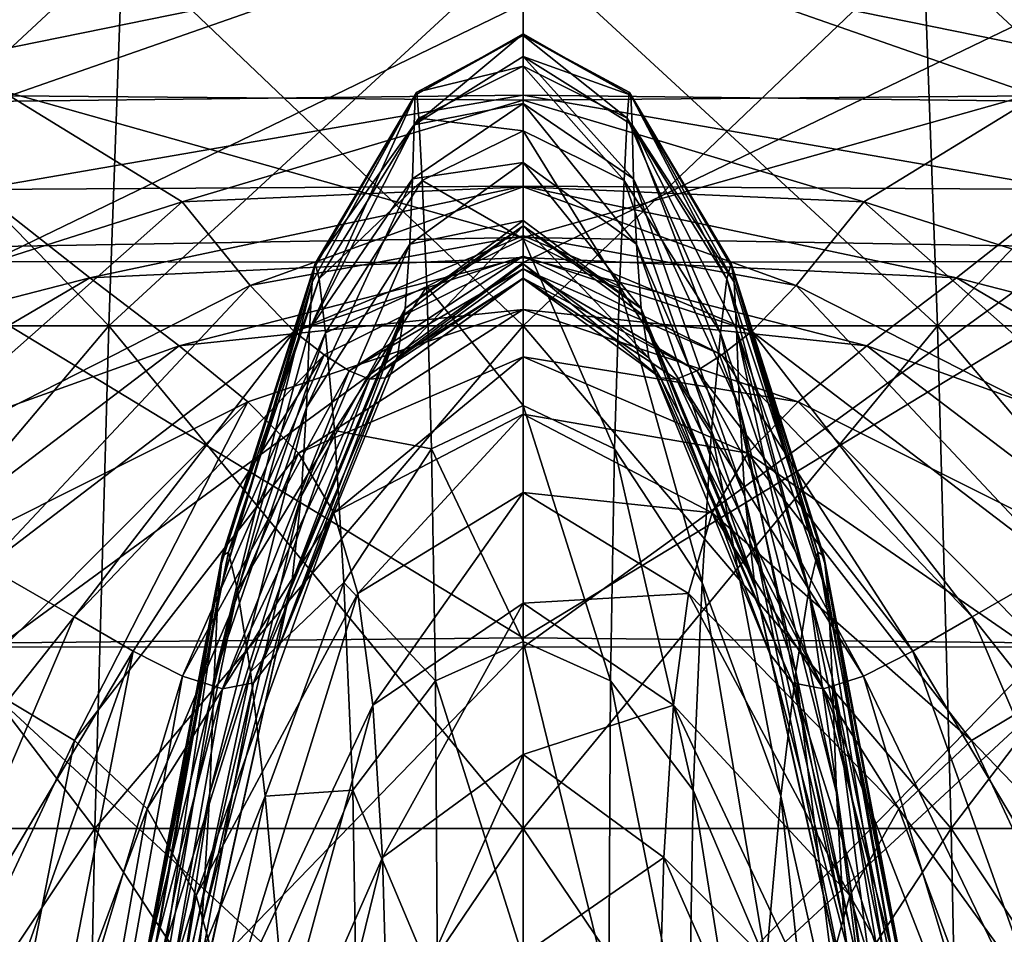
# Model space of a CAD drawing. Extents: x -0.96 to 0.96, y -0.57 to 2.63.
# Tile 51 of 148: x -0.0342 to 0.0327, y 0.4822 to 0.5443. Entities that reach past the tile are written whole.
import ezdxf

# ---------------------------------------------------------------- set-up
doc = ezdxf.new("R2010")
doc.units = 0
doc.layers.add('Brakiri_Cruiser_Fin_Logo', color=7, linetype='CONTINUOUS')
doc.layers.add('Brakiri_Cruiser_Main_Texture', color=7, linetype='CONTINUOUS')

msp = doc.modelspace()

# ---------------------------------------------------------------- linework, layer by layer
at = {"layer": 'Brakiri_Cruiser_Fin_Logo'}
for points in [[(-0.007404, 0.537144, 1.328518), (0, 0.541782, 1.328741), (0, 0.543327, 1.38928)], [(-0.007404, 0.537144, 1.328518), (0, 0.543327, 1.38928), (-0.007315, 0.539163, 1.389169)], [(-0.007315, 0.539163, 1.389169), (0, 0.543327, 1.38928), (0, 0.54324, 1.4277)], [(-0.007315, 0.539163, 1.389169), (0, 0.54324, 1.4277), (-0.007233, 0.539326, 1.4277)], [(0.007315, 0.539163, 1.389169), (0, 0.54324, 1.4277), (0, 0.543327, 1.38928)], [(0, 0.541782, 1.328741), (0.007315, 0.539163, 1.389169), (0, 0.543327, 1.38928)], [(0.007315, 0.539163, 1.389169), (0.007233, 0.539326, 1.4277), (0, 0.54324, 1.4277)], [(0, 0.538589, 1.254125), (0, 0.541782, 1.328741), (-0.007404, 0.537144, 1.328518)], [(0.007508, 0.533477, 1.25379), (0.007404, 0.537144, 1.328518), (0, 0.541782, 1.328741)], [(0.007508, 0.533477, 1.25379), (0, 0.541782, 1.328741), (0, 0.538589, 1.254125)], [(0, 0.541782, 1.328741), (0.007404, 0.537144, 1.328518), (0.007315, 0.539163, 1.389169)], [(-0.0145, 0.52323, 1.327847), (-0.007404, 0.537144, 1.328518), (-0.007315, 0.539163, 1.389169)], [(-0.0145, 0.52323, 1.327847), (-0.007315, 0.539163, 1.389169), (-0.014325, 0.526464, 1.388777)], [(-0.014325, 0.526464, 1.388777), (-0.007315, 0.539163, 1.389169), (-0.007233, 0.539326, 1.4277)], [(-0.014325, 0.526464, 1.388777), (-0.007233, 0.539326, 1.4277), (-0.014163, 0.527477, 1.4277)], [(0.014325, 0.526464, 1.388777), (0.014163, 0.527477, 1.4277), (0.007233, 0.539326, 1.4277)], [(0.014325, 0.526464, 1.388777), (0.007233, 0.539326, 1.4277), (0.007315, 0.539163, 1.389169)], [(0.007404, 0.537144, 1.328518), (0.014325, 0.526464, 1.388777), (0.007315, 0.539163, 1.389169)], [(0, 0.534572, 1.169181), (0, 0.538589, 1.254125), (-0.007508, 0.533477, 1.25379)], [(0, 0.538589, 1.254125), (-0.007404, 0.537144, 1.328518), (-0.007508, 0.533477, 1.25379)], [(0.00769, 0.529027, 1.168809), (0.007508, 0.533477, 1.25379), (0, 0.538589, 1.254125)], [(0.00769, 0.529027, 1.168809), (0, 0.538589, 1.254125), (0, 0.534572, 1.169181)], [(-0.007508, 0.533477, 1.25379), (-0.007404, 0.537144, 1.328518), (-0.0145, 0.52323, 1.327847)], [(0.014704, 0.517936, 1.252728), (0.0145, 0.52323, 1.327847), (0.007404, 0.537144, 1.328518)], [(0.014704, 0.517936, 1.252728), (0.007404, 0.537144, 1.328518), (0.007508, 0.533477, 1.25379)], [(0.007404, 0.537144, 1.328518), (0.0145, 0.52323, 1.327847), (0.014325, 0.526464, 1.388777)], [(0, 0.530637, 1.077806), (0, 0.534572, 1.169181), (-0.00769, 0.529027, 1.168809)], [(0, 0.534572, 1.169181), (-0.007508, 0.533477, 1.25379), (-0.00769, 0.529027, 1.168809)], [(0.008013, 0.524659, 1.077398), (0.00769, 0.529027, 1.168809), (0, 0.534572, 1.169181)], [(0.008013, 0.524659, 1.077398), (0, 0.534572, 1.169181), (0, 0.530637, 1.077806)], [(-0.007508, 0.533477, 1.25379), (-0.0145, 0.52323, 1.327847), (-0.014704, 0.517936, 1.252728)], [(-0.00769, 0.529027, 1.168809), (-0.007508, 0.533477, 1.25379), (-0.014704, 0.517936, 1.252728)], [(0.015065, 0.511899, 1.167431), (0.014704, 0.517936, 1.252728), (0.007508, 0.533477, 1.25379)], [(0.015065, 0.511899, 1.167431), (0.007508, 0.533477, 1.25379), (0.00769, 0.529027, 1.168809)], [(0, 0.530275, 1.0663), (-0.008013, 0.524659, 1.077398), (-0.008075, 0.524264, 1.0663)], [(0, 0.530275, 1.0663), (0, 0.530637, 1.077806), (-0.008013, 0.524659, 1.077398)], [(0, 0.530637, 1.077806), (-0.00769, 0.529027, 1.168809), (-0.008013, 0.524659, 1.077398)], [(0, 0.530275, 1.0663), (0.008013, 0.524659, 1.077398), (0, 0.530637, 1.077806)], [(0, 0.530275, 1.0663), (0.008075, 0.524264, 1.0663), (0.008013, 0.524659, 1.077398)], [(-0.008013, 0.524659, 1.077398), (-0.00769, 0.529027, 1.168809), (-0.015065, 0.511899, 1.167431)], [(-0.00769, 0.529027, 1.168809), (-0.014704, 0.517936, 1.252728), (-0.015065, 0.511899, 1.167431)], [(0.015708, 0.506025, 1.075855), (0.015065, 0.511899, 1.167431), (0.00769, 0.529027, 1.168809)], [(0.015708, 0.506025, 1.075855), (0.00769, 0.529027, 1.168809), (0.008013, 0.524659, 1.077398)], [(-0.020725, 0.505024, 1.388051), (-0.014325, 0.526464, 1.388777), (-0.014163, 0.527477, 1.4277)], [(-0.020725, 0.505024, 1.388051), (-0.014163, 0.527477, 1.4277), (-0.020484, 0.507345, 1.4277)], [(0.020725, 0.505024, 1.388051), (0.020484, 0.507345, 1.4277), (0.014163, 0.527477, 1.4277)], [(0.020725, 0.505024, 1.388051), (0.014163, 0.527477, 1.4277), (0.014325, 0.526464, 1.388777)], [(-0.020979, 0.499628, 1.326617), (-0.0145, 0.52323, 1.327847), (-0.014325, 0.526464, 1.388777)], [(-0.020979, 0.499628, 1.326617), (-0.014325, 0.526464, 1.388777), (-0.020725, 0.505024, 1.388051)], [(0.0145, 0.52323, 1.327847), (0.020725, 0.505024, 1.388051), (0.014325, 0.526464, 1.388777)], [(-0.008075, 0.524264, 1.0663), (-0.015708, 0.506025, 1.075855), (-0.015815, 0.505537, 1.0663)], [(-0.008075, 0.524264, 1.0663), (-0.008013, 0.524659, 1.077398), (-0.015708, 0.506025, 1.075855)], [(-0.008013, 0.524659, 1.077398), (-0.015065, 0.511899, 1.167431), (-0.015708, 0.506025, 1.075855)], [(0.008075, 0.524264, 1.0663), (0.015708, 0.506025, 1.075855), (0.008013, 0.524659, 1.077398)], [(0.008075, 0.524264, 1.0663), (0.015815, 0.505537, 1.0663), (0.015708, 0.506025, 1.075855)], [(-0.014704, 0.517936, 1.252728), (-0.0145, 0.52323, 1.327847), (-0.020979, 0.499628, 1.326617)], [(0.021277, 0.491759, 1.250884), (0.020979, 0.499628, 1.326617), (0.0145, 0.52323, 1.327847)], [(0.021277, 0.491759, 1.250884), (0.0145, 0.52323, 1.327847), (0.014704, 0.517936, 1.252728)], [(0.0145, 0.52323, 1.327847), (0.020979, 0.499628, 1.326617), (0.020725, 0.505024, 1.388051)], [(-0.015065, 0.511899, 1.167431), (-0.014704, 0.517936, 1.252728), (-0.021277, 0.491759, 1.250884)], [(-0.014704, 0.517936, 1.252728), (-0.020979, 0.499628, 1.326617), (-0.021277, 0.491759, 1.250884)], [(0.02181, 0.482776, 1.164936), (0.021277, 0.491759, 1.250884), (0.014704, 0.517936, 1.252728)], [(0.02181, 0.482776, 1.164936), (0.014704, 0.517936, 1.252728), (0.015065, 0.511899, 1.167431)], [(-0.015065, 0.511899, 1.167431), (-0.021277, 0.491759, 1.250884), (-0.02181, 0.482776, 1.164936)], [(-0.015708, 0.506025, 1.075855), (-0.015065, 0.511899, 1.167431), (-0.02181, 0.482776, 1.164936)], [(0.022767, 0.474037, 1.07286), (0.02181, 0.482776, 1.164936), (0.015065, 0.511899, 1.167431)], [(0.022767, 0.474037, 1.07286), (0.015065, 0.511899, 1.167431), (0.015708, 0.506025, 1.075855)], [(-0.026208, 0.474226, 1.386821), (-0.020725, 0.505024, 1.388051), (-0.020484, 0.507345, 1.4277)], [(-0.026208, 0.474226, 1.386821), (-0.020484, 0.507345, 1.4277), (-0.025893, 0.478536, 1.4277)], [(0.026208, 0.474226, 1.386821), (0.025893, 0.478536, 1.4277), (0.020484, 0.507345, 1.4277)], [(0.026208, 0.474226, 1.386821), (0.020484, 0.507345, 1.4277), (0.020725, 0.505024, 1.388051)], [(-0.015815, 0.505537, 1.0663), (-0.015708, 0.506025, 1.075855), (-0.022767, 0.474037, 1.07286)], [(-0.015708, 0.506025, 1.075855), (-0.02181, 0.482776, 1.164936), (-0.022767, 0.474037, 1.07286)], [(0.015815, 0.505537, 1.0663), (0.022767, 0.474037, 1.07286), (0.015708, 0.506025, 1.075855)], [(-0.015815, 0.505537, 1.0663), (-0.022767, 0.474037, 1.07286), (-0.022873, 0.473564, 1.0663)], [(0.015815, 0.505537, 1.0663), (0.022873, 0.473564, 1.0663), (0.022767, 0.474037, 1.07286)], [(-0.026532, 0.465926, 1.324717), (-0.020979, 0.499628, 1.326617), (-0.020725, 0.505024, 1.388051)], [(-0.026532, 0.465926, 1.324717), (-0.020725, 0.505024, 1.388051), (-0.026208, 0.474226, 1.386821)], [(0.020979, 0.499628, 1.326617), (0.026208, 0.474226, 1.386821), (0.020725, 0.505024, 1.388051)], [(-0.021277, 0.491759, 1.250884), (-0.020979, 0.499628, 1.326617), (-0.026532, 0.465926, 1.324717)], [(0.026916, 0.454328, 1.248089), (0.026532, 0.465926, 1.324717), (0.020979, 0.499628, 1.326617)], [(0.026916, 0.454328, 1.248089), (0.020979, 0.499628, 1.326617), (0.021277, 0.491759, 1.250884)], [(0.020979, 0.499628, 1.326617), (0.026532, 0.465926, 1.324717), (0.026208, 0.474226, 1.386821)], [(-0.021277, 0.491759, 1.250884), (-0.026532, 0.465926, 1.324717), (-0.026916, 0.454328, 1.248089)], [(-0.02181, 0.482776, 1.164936), (-0.021277, 0.491759, 1.250884), (-0.026916, 0.454328, 1.248089)], [(0.027612, 0.441246, 1.161211), (0.026916, 0.454328, 1.248089), (0.021277, 0.491759, 1.250884)], [(0.027612, 0.441246, 1.161211), (0.021277, 0.491759, 1.250884), (0.02181, 0.482776, 1.164936)], [(-0.02181, 0.482776, 1.164936), (-0.026916, 0.454328, 1.248089), (-0.027612, 0.441246, 1.161211)], [(-0.022767, 0.474037, 1.07286), (-0.02181, 0.482776, 1.164936), (-0.027612, 0.441246, 1.161211)], [(0.028823, 0.428837, 1.068447), (0.027612, 0.441246, 1.161211), (0.02181, 0.482776, 1.164936)], [(0.028823, 0.428837, 1.068447), (0.02181, 0.482776, 1.164936), (0.022767, 0.474037, 1.07286)]]:
    msp.add_3dface(points, dxfattribs=at)
at = {"layer": 'Brakiri_Cruiser_Main_Texture'}
for points in [[(-0.034873, 0.539107, 0.499876), (-0.044118, 0.556522, 0.478562), (0, 0.551323, 0.488468)], [(0.044118, 0.556522, 0.478562), (0.034873, 0.539107, 0.499876), (0, 0.551323, 0.488468)], [(0, 0.538822, 0.520844), (-0.034873, 0.539107, 0.499876), (0, 0.551323, 0.488468)], [(0.034873, 0.539107, 0.499876), (0, 0.538822, 0.520844), (0, 0.551323, 0.488468)], [(-0.074274, 0.550657, -0.411994), (-0.053862, 0.538512, -0.445457), (0, 0.549477, -0.414845)], [(0.053862, 0.538512, -0.445457), (0.074274, 0.550657, -0.411994), (0, 0.549477, -0.414845)], [(0, 0.52949, -0.369705), (-0.057783, 0.545794, -0.370404), (0, 0.549477, -0.414845)], [(-0.053862, 0.538512, -0.445457), (0, 0.539162, -0.451745), (0, 0.549477, -0.414845)], [(0, 0.539162, -0.451745), (0.053862, 0.538512, -0.445457), (0, 0.549477, -0.414845)], [(0.057783, 0.545794, -0.370404), (0, 0.52949, -0.369705), (0, 0.549477, -0.414845)], [(-0.027188, 0.549422, 0.158203), (-0.028125, 0.523492, 0.163125), (-0.055078, 0.523492, 0.154687)], [(-0.027188, 0.549422, 0.158203), (-0.055078, 0.523492, 0.154687), (-0.053232, 0.549422, 0.150088)], [(-0.053232, 0.549422, -0.150088), (-0.055078, 0.523492, -0.154687), (-0.028125, 0.523492, -0.163125)], [(-0.053232, 0.549422, -0.150088), (-0.028125, 0.523492, -0.163125), (-0.027188, 0.549422, -0.158203)], [(0, 0.549422, 0.160898), (0, 0.523492, 0.165937), (-0.028125, 0.523492, 0.163125)], [(0, 0.549422, 0.160898), (-0.028125, 0.523492, 0.163125), (-0.027188, 0.549422, 0.158203)], [(-0.027188, 0.549422, -0.158203), (-0.028125, 0.523492, -0.163125), (0, 0.523492, -0.165937)], [(-0.027188, 0.549422, -0.158203), (0, 0.523492, -0.165937), (0, 0.549422, -0.160898)], [(0.027188, 0.549422, 0.158203), (0.028125, 0.523492, 0.163125), (0, 0.523492, 0.165937)], [(0.027188, 0.549422, 0.158203), (0, 0.523492, 0.165937), (0, 0.549422, 0.160898)], [(0, 0.549422, -0.160898), (0, 0.523492, -0.165937), (0.028125, 0.523492, -0.163125)], [(0, 0.549422, -0.160898), (0.028125, 0.523492, -0.163125), (0.027188, 0.549422, -0.158203)], [(0.053232, 0.549422, 0.150088), (0.028125, 0.523492, 0.163125), (0.027188, 0.549422, 0.158203)], [(0.027188, 0.549422, -0.158203), (0.028125, 0.523492, -0.163125), (0.055078, 0.523492, -0.154687)], [(0.027188, 0.549422, -0.158203), (0.055078, 0.523492, -0.154687), (0.053232, 0.549422, -0.150088)], [(0.053232, 0.549422, 0.150088), (0.055078, 0.523492, 0.154687), (0.028125, 0.523492, 0.163125)], [(0, 0.52949, -0.369705), (-0.043523, 0.528737, -0.354641), (-0.057783, 0.545794, -0.370404)], [(0, 0.545367, 0.364308), (-0.036746, 0.545492, 0.360886), (-0.036149, 0.527859, 0.346241)], [(0.057783, 0.545794, -0.370404), (0.043523, 0.528737, -0.354641), (0, 0.52949, -0.369705)], [(0.036746, 0.545492, 0.360886), (0, 0.545367, 0.364308), (0, 0.527797, 0.350298)], [(0.036746, 0.545492, 0.360886), (0, 0.527797, 0.350298), (0.036149, 0.527859, 0.346241)], [(0, 0.545367, 0.364308), (-0.036149, 0.527859, 0.346241), (0, 0.527797, 0.350298)], [(0, 0.54324, 1.4277), (-0.007213, 0.539367, 1.437381), (-0.007233, 0.539326, 1.4277)], [(0, 0.54324, 1.4277), (0, 0.543217, 1.437475), (-0.007213, 0.539367, 1.437381)], [(-0.007213, 0.539367, 1.437381), (0, 0.543217, 1.437475), (0, 0.541128, 1.474869)], [(0, 0.54324, 1.4277), (0.007233, 0.539326, 1.4277), (0.007213, 0.539367, 1.437381)], [(0, 0.54324, 1.4277), (0.007213, 0.539367, 1.437381), (0, 0.543217, 1.437475)], [(0, 0.543217, 1.437475), (0.007213, 0.539367, 1.437381), (0.007068, 0.537591, 1.474793)], [(0, 0.543217, 1.437475), (0.007068, 0.537591, 1.474793), (0, 0.541128, 1.474869)], [(-0.007213, 0.539367, 1.437381), (0, 0.541128, 1.474869), (-0.007068, 0.537591, 1.474793)], [(-0.007068, 0.537591, 1.474793), (0, 0.541128, 1.474869), (0, 0.536733, 1.503006)], [(0, 0.541128, 1.474869), (0.007068, 0.537591, 1.474793), (0.006853, 0.53335, 1.502854)], [(0, 0.541128, 1.474869), (0.006853, 0.53335, 1.502854), (0, 0.536733, 1.503006)], [(-0.023133, 0.53191, 0.523327), (-0.056987, 0.521129, 0.505843), (-0.034873, 0.539107, 0.499876)], [(-0.053862, 0.538512, -0.445457), (-0.037056, 0.532747, -0.459229), (0, 0.539162, -0.451745)], [(-0.037056, 0.532747, -0.459229), (0, 0.532965, -0.470427), (0, 0.539162, -0.451745)], [(0, 0.538822, 0.520844), (-0.023133, 0.53191, 0.523327), (-0.034873, 0.539107, 0.499876)], [(0, 0.53293, 0.555311), (-0.023133, 0.53191, 0.523327), (0, 0.538822, 0.520844)], [(-0.007233, 0.539326, 1.4277), (-0.014123, 0.527723, 1.437175), (-0.014163, 0.527477, 1.4277)], [(-0.007233, 0.539326, 1.4277), (-0.007213, 0.539367, 1.437381), (-0.014123, 0.527723, 1.437175)], [(-0.014123, 0.527723, 1.437175), (-0.007213, 0.539367, 1.437381), (-0.007068, 0.537591, 1.474793)], [(0, 0.532965, -0.470427), (0.037056, 0.532747, -0.459229), (0, 0.539162, -0.451745)], [(0, 0.539162, -0.451745), (0.037056, 0.532747, -0.459229), (0.053862, 0.538512, -0.445457)], [(0.034873, 0.539107, 0.499876), (0.023133, 0.53191, 0.523327), (0, 0.538822, 0.520844)], [(0.023133, 0.53191, 0.523327), (0, 0.53293, 0.555311), (0, 0.538822, 0.520844)], [(0.007213, 0.539367, 1.437381), (0.013837, 0.526683, 1.474585), (0.007068, 0.537591, 1.474793)], [(0.007233, 0.539326, 1.4277), (0.014123, 0.527723, 1.437175), (0.007213, 0.539367, 1.437381)], [(0.007213, 0.539367, 1.437381), (0.014123, 0.527723, 1.437175), (0.013837, 0.526683, 1.474585)], [(0.007233, 0.539326, 1.4277), (0.014163, 0.527477, 1.4277), (0.014123, 0.527723, 1.437175)], [(0.056987, 0.521129, 0.505843), (0.023133, 0.53191, 0.523327), (0.034873, 0.539107, 0.499876)], [(-0.014123, 0.527723, 1.437175), (-0.007068, 0.537591, 1.474793), (-0.013837, 0.526683, 1.474585)], [(-0.013837, 0.526683, 1.474585), (-0.007068, 0.537591, 1.474793), (-0.006853, 0.53335, 1.502854)], [(-0.007068, 0.537591, 1.474793), (0, 0.536733, 1.503006), (-0.006853, 0.53335, 1.502854)], [(0.007068, 0.537591, 1.474793), (0.013409, 0.523018, 1.50255), (0.006853, 0.53335, 1.502854)], [(0.007068, 0.537591, 1.474793), (0.013837, 0.526683, 1.474585), (0.013409, 0.523018, 1.50255)], [(-0.006853, 0.53335, 1.502854), (0, 0.536733, 1.503006), (0, 0.529386, 1.523243)], [(0, 0.536733, 1.503006), (0.006853, 0.53335, 1.502854), (0.006538, 0.526157, 1.523015)], [(0, 0.536733, 1.503006), (0.006538, 0.526157, 1.523015), (0, 0.529386, 1.523243)], [(-0.037056, 0.532747, -0.459229), (-0.029416, 0.526757, -0.475424), (0, 0.532965, -0.470427)], [(-0.029416, 0.526757, -0.475424), (0, 0.528123, -0.48656), (0, 0.532965, -0.470427)], [(0, 0.53293, 0.555311), (-0.018538, 0.526233, 0.55675), (-0.023133, 0.53191, 0.523327)], [(0, 0.529596, 0.599241), (-0.018538, 0.526233, 0.55675), (0, 0.53293, 0.555311)], [(-0.013837, 0.526683, 1.474585), (-0.006853, 0.53335, 1.502854), (-0.013409, 0.523018, 1.50255)], [(-0.013409, 0.523018, 1.50255), (-0.006853, 0.53335, 1.502854), (-0.006538, 0.526157, 1.523015)], [(-0.006853, 0.53335, 1.502854), (0, 0.529386, 1.523243), (-0.006538, 0.526157, 1.523015)], [(0, 0.528123, -0.48656), (0.029416, 0.526757, -0.475424), (0, 0.532965, -0.470427)], [(0, 0.532965, -0.470427), (0.029416, 0.526757, -0.475424), (0.037056, 0.532747, -0.459229)], [(0.018538, 0.526233, 0.556751), (0, 0.529596, 0.599241), (0, 0.53293, 0.555311)], [(0.023133, 0.53191, 0.523327), (0.018538, 0.526233, 0.556751), (0, 0.53293, 0.555311)], [(0.006853, 0.53335, 1.502854), (0.012801, 0.516386, 1.52256), (0.006538, 0.526157, 1.523015)], [(0.006853, 0.53335, 1.502854), (0.013409, 0.523018, 1.50255), (0.012801, 0.516386, 1.52256)], [(-0.073055, 0.515497, -0.473584), (-0.029416, 0.526757, -0.475424), (-0.037056, 0.532747, -0.459229)], [(0.029416, 0.526757, -0.475424), (0.073055, 0.515497, -0.473584), (0.037056, 0.532747, -0.459229)], [(-0.023133, 0.53191, 0.523327), (-0.04449, 0.512999, 0.527621), (-0.056987, 0.521129, 0.505843)], [(-0.018538, 0.526233, 0.55675), (-0.04449, 0.512999, 0.527621), (-0.023133, 0.53191, 0.523327)], [(0.04449, 0.512999, 0.527621), (0.018538, 0.526233, 0.556751), (0.023133, 0.53191, 0.523327)], [(0.056987, 0.521129, 0.505843), (0.04449, 0.512999, 0.527621), (0.023133, 0.53191, 0.523327)], [(-0.008541, 0.521317, 0.983532), (0, 0.527688, 0.983901), (0, 0.530275, 1.0663)], [(-0.008541, 0.521317, 0.983532), (0, 0.530275, 1.0663), (-0.008075, 0.524264, 1.0663)], [(0.008541, 0.521317, 0.983532), (0.008075, 0.524264, 1.0663), (0, 0.530275, 1.0663)], [(0.008541, 0.521317, 0.983532), (0, 0.530275, 1.0663), (0, 0.527688, 0.983901)], [(0, 0.502287, -0.348495), (-0.043523, 0.528737, -0.354641), (0, 0.52949, -0.369705)], [(0, 0.529596, 0.599241), (-0.015537, 0.523114, 0.599637), (-0.018538, 0.526233, 0.55675)], [(0, 0.528228, 0.654227), (-0.015537, 0.523114, 0.599637), (0, 0.529596, 0.599241)], [(0.015537, 0.523114, 0.599637), (0, 0.528228, 0.654227), (0, 0.529596, 0.599241)], [(0.018538, 0.526233, 0.556751), (0.015537, 0.523114, 0.599637), (0, 0.529596, 0.599241)], [(0.043523, 0.528737, -0.354641), (0, 0.502287, -0.348495), (0, 0.52949, -0.369705)], [(-0.006538, 0.526157, 1.523015), (0, 0.529386, 1.523243), (0, 0.518073, 1.537241)], [(0, 0.529386, 1.523243), (0.006538, 0.526157, 1.523015), (0.006207, 0.515129, 1.536927)], [(0, 0.529386, 1.523243), (0.006207, 0.515129, 1.536927), (0, 0.518073, 1.537241)], [(0, 0.502287, -0.348495), (-0.039683, 0.501911, -0.33695), (-0.043523, 0.528737, -0.354641)], [(-0.029416, 0.526757, -0.475424), (-0.023347, 0.522123, -0.489069), (0, 0.528123, -0.48656)], [(-0.023347, 0.522123, -0.489069), (0, 0.524591, -0.49964), (0, 0.528123, -0.48656)], [(0, 0.528228, 0.654227), (-0.0135, 0.521521, 0.654394), (-0.015537, 0.523114, 0.599637)], [(0, 0.528228, 0.654227), (-0.011799, 0.520422, 0.723427), (-0.0135, 0.521521, 0.654394)], [(0, 0.528228, 0.654227), (0, 0.527353, 0.723489), (-0.011799, 0.520422, 0.723427)], [(0.043523, 0.528737, -0.354641), (0.039683, 0.501911, -0.33695), (0, 0.502287, -0.348495)], [(0.0135, 0.521521, 0.654394), (0, 0.527353, 0.723489), (0, 0.528228, 0.654227)], [(0.015537, 0.523114, 0.599637), (0.0135, 0.521521, 0.654394), (0, 0.528228, 0.654227)], [(0, 0.524591, -0.49964), (0.023347, 0.522123, -0.489069), (0, 0.528123, -0.48656)], [(0, 0.528123, -0.48656), (0.023347, 0.522123, -0.489069), (0.029416, 0.526757, -0.475424)], [(0, 0.527797, 0.350298), (-0.036149, 0.527859, 0.346241), (-0.035681, 0.501691, 0.333666)], [(0, 0.527797, 0.350298), (-0.035681, 0.501691, 0.333666), (0, 0.50166, 0.338088)], [(-0.014163, 0.527477, 1.4277), (-0.020429, 0.507875, 1.436746), (-0.020484, 0.507345, 1.4277)], [(-0.014163, 0.527477, 1.4277), (-0.014123, 0.527723, 1.437175), (-0.020429, 0.507875, 1.436746)], [(-0.020429, 0.507875, 1.436746), (-0.014123, 0.527723, 1.437175), (-0.013837, 0.526683, 1.474585)], [(0, 0.526713, 0.891516), (0, 0.527688, 0.983901), (-0.008541, 0.521317, 0.983532)], [(0.036149, 0.527859, 0.346241), (0, 0.527797, 0.350298), (0, 0.50166, 0.338088)], [(0.036149, 0.527859, 0.346241), (0, 0.50166, 0.338088), (0.035681, 0.501691, 0.333666)], [(0.009336, 0.51995, 0.891186), (0.008541, 0.521317, 0.983532), (0, 0.527688, 0.983901)], [(0.009336, 0.51995, 0.891186), (0, 0.527688, 0.983901), (0, 0.526713, 0.891516)], [(0.014123, 0.527723, 1.437175), (0.020008, 0.508106, 1.474265), (0.013837, 0.526683, 1.474585)], [(0.014163, 0.527477, 1.4277), (0.020429, 0.507875, 1.436746), (0.014123, 0.527723, 1.437175)], [(0.014123, 0.527723, 1.437175), (0.020429, 0.507875, 1.436746), (0.020008, 0.508106, 1.474265)], [(0.014163, 0.527477, 1.4277), (0.020484, 0.507345, 1.4277), (0.020429, 0.507875, 1.436746)], [(-0.073055, 0.515497, -0.473584), (-0.059126, 0.509292, -0.484649), (-0.029416, 0.526757, -0.475424)], [(-0.059126, 0.509292, -0.484649), (-0.023347, 0.522123, -0.489069), (-0.029416, 0.526757, -0.475424)], [(0, 0.527353, 0.723489), (-0.010417, 0.519877, 0.803452), (-0.011799, 0.520422, 0.723427)], [(0, 0.527353, 0.723489), (0, 0.526724, 0.803648), (-0.010417, 0.519877, 0.803452)], [(0.011799, 0.520422, 0.723427), (0, 0.526724, 0.803648), (0, 0.527353, 0.723489)], [(0.0135, 0.521521, 0.654394), (0.011799, 0.520422, 0.723427), (0, 0.527353, 0.723489)], [(0.023347, 0.522123, -0.489069), (0.059126, 0.509292, -0.484649), (0.029416, 0.526757, -0.475424)], [(0.029416, 0.526757, -0.475424), (0.059126, 0.509292, -0.484649), (0.073055, 0.515497, -0.473584)], [(-0.018538, 0.526233, 0.55675), (-0.036437, 0.507143, 0.558899), (-0.04449, 0.512999, 0.527621)], [(-0.015537, 0.523114, 0.599637), (-0.036437, 0.507143, 0.558899), (-0.018538, 0.526233, 0.55675)], [(-0.020429, 0.507875, 1.436746), (-0.013837, 0.526683, 1.474585), (-0.020008, 0.508106, 1.474265)], [(-0.020008, 0.508106, 1.474265), (-0.013837, 0.526683, 1.474585), (-0.013409, 0.523018, 1.50255)], [(-0.013409, 0.523018, 1.50255), (-0.006538, 0.526157, 1.523015), (-0.012801, 0.516386, 1.52256)], [(-0.012801, 0.516386, 1.52256), (-0.006538, 0.526157, 1.523015), (-0.006207, 0.515129, 1.536927)], [(0, 0.526724, 0.803648), (-0.009336, 0.51995, 0.891186), (-0.010417, 0.519877, 0.803452)], [(0, 0.526724, 0.803648), (0, 0.526713, 0.891516), (-0.009336, 0.51995, 0.891186)], [(0, 0.526713, 0.891516), (-0.008541, 0.521317, 0.983532), (-0.009336, 0.51995, 0.891186)], [(-0.006538, 0.526157, 1.523015), (0, 0.518073, 1.537241), (-0.006207, 0.515129, 1.536927)], [(0.010417, 0.519877, 0.803452), (0, 0.526713, 0.891516), (0, 0.526724, 0.803648)], [(0.011799, 0.520422, 0.723427), (0.010417, 0.519877, 0.803452), (0, 0.526724, 0.803648)], [(0.010417, 0.519877, 0.803452), (0.009336, 0.51995, 0.891186), (0, 0.526713, 0.891516)], [(0.006538, 0.526157, 1.523015), (0.012158, 0.506051, 1.536308), (0.006207, 0.515129, 1.536927)], [(0.006538, 0.526157, 1.523015), (0.012801, 0.516386, 1.52256), (0.012158, 0.506051, 1.536308)], [(0.013837, 0.526683, 1.474585), (0.019392, 0.505537, 1.50219), (0.013409, 0.523018, 1.50255)], [(0.013837, 0.526683, 1.474585), (0.020008, 0.508106, 1.474265), (0.019392, 0.505537, 1.50219)], [(0.036437, 0.507143, 0.558899), (0.015537, 0.523114, 0.599637), (0.018538, 0.526233, 0.556751)], [(0.04449, 0.512999, 0.527621), (0.036437, 0.507143, 0.558899), (0.018538, 0.526233, 0.556751)], [(-0.023347, 0.522123, -0.489069), (-0.018681, 0.518322, -0.501654), (0, 0.524591, -0.49964)], [(0, 0.524591, -0.49964), (-0.018681, 0.518322, -0.501654), (-0.015251, 0.514834, -0.514671)], [(-0.01676, 0.50122, 0.9819), (-0.008541, 0.521317, 0.983532), (-0.008075, 0.524264, 1.0663)], [(-0.01676, 0.50122, 0.9819), (-0.008075, 0.524264, 1.0663), (-0.015815, 0.505537, 1.0663)], [(0, 0.524591, -0.49964), (-0.015251, 0.514834, -0.514671), (0, 0.521372, -0.51315)], [(0, 0.524591, -0.49964), (0.018681, 0.518322, -0.501654), (0.023347, 0.522123, -0.489069)], [(0.018681, 0.518322, -0.501654), (0, 0.524591, -0.49964), (0, 0.521372, -0.51315)], [(0.01676, 0.50122, 0.9819), (0.015815, 0.505537, 1.0663), (0.008075, 0.524264, 1.0663)], [(0.01676, 0.50122, 0.9819), (0.008075, 0.524264, 1.0663), (0.008541, 0.521317, 0.983532)], [(-0.028125, 0.523492, 0.163125), (-0.029062, 0.489359, 0.168047), (-0.056924, 0.489359, 0.159287)], [(-0.028125, 0.523492, 0.163125), (-0.056924, 0.489359, 0.159287), (-0.055078, 0.523492, 0.154687)], [(-0.055078, 0.523492, -0.154687), (-0.056924, 0.489359, -0.159287), (-0.029062, 0.489359, -0.168047)], [(-0.055078, 0.523492, -0.154687), (-0.029062, 0.489359, -0.168047), (-0.028125, 0.523492, -0.163125)], [(0, 0.523492, 0.165937), (0, 0.489359, 0.170977), (-0.029062, 0.489359, 0.168047)], [(0, 0.523492, 0.165937), (-0.029062, 0.489359, 0.168047), (-0.028125, 0.523492, 0.163125)], [(-0.028125, 0.523492, -0.163125), (-0.029062, 0.489359, -0.168047), (0, 0.489359, -0.170977)], [(-0.028125, 0.523492, -0.163125), (0, 0.489359, -0.170977), (0, 0.523492, -0.165937)], [(0.028125, 0.523492, 0.163125), (0.029062, 0.489359, 0.168047), (0, 0.489359, 0.170977)], [(0.028125, 0.523492, 0.163125), (0, 0.489359, 0.170977), (0, 0.523492, 0.165937)], [(0, 0.523492, -0.165937), (0, 0.489359, -0.170977), (0.029062, 0.489359, -0.168047)], [(0, 0.523492, -0.165937), (0.029062, 0.489359, -0.168047), (0.028125, 0.523492, -0.163125)], [(0.055078, 0.523492, 0.154687), (0.029062, 0.489359, 0.168047), (0.028125, 0.523492, 0.163125)], [(0.028125, 0.523492, -0.163125), (0.029062, 0.489359, -0.168047), (0.056924, 0.489359, -0.159287)], [(0.028125, 0.523492, -0.163125), (0.056924, 0.489359, -0.159287), (0.055078, 0.523492, -0.154687)], [(0.055078, 0.523492, 0.154687), (0.056924, 0.489359, 0.159287), (0.029062, 0.489359, 0.168047)], [(-0.015537, 0.523114, 0.599637), (-0.030487, 0.503729, 0.600399), (-0.036437, 0.507143, 0.558899)], [(-0.0135, 0.521521, 0.654394), (-0.030487, 0.503729, 0.600399), (-0.015537, 0.523114, 0.599637)], [(-0.020008, 0.508106, 1.474265), (-0.013409, 0.523018, 1.50255), (-0.019392, 0.505537, 1.50219)], [(-0.019392, 0.505537, 1.50219), (-0.013409, 0.523018, 1.50255), (-0.012801, 0.516386, 1.52256)], [(0.013409, 0.523018, 1.50255), (0.018512, 0.499989, 1.522104), (0.012801, 0.516386, 1.52256)], [(0.013409, 0.523018, 1.50255), (0.019392, 0.505537, 1.50219), (0.018512, 0.499989, 1.522104)], [(0.030487, 0.503729, 0.600399), (0.0135, 0.521521, 0.654394), (0.015537, 0.523114, 0.599637)], [(0.036437, 0.507143, 0.558899), (0.030487, 0.503729, 0.600399), (0.015537, 0.523114, 0.599637)], [(-0.059126, 0.509292, -0.484649), (-0.046874, 0.504225, -0.49501), (-0.023347, 0.522123, -0.489069)], [(-0.046874, 0.504225, -0.49501), (-0.018681, 0.518322, -0.501654), (-0.023347, 0.522123, -0.489069)], [(0.018681, 0.518322, -0.501654), (0.046874, 0.504225, -0.49501), (0.023347, 0.522123, -0.489069)], [(0.023347, 0.522123, -0.489069), (0.046874, 0.504225, -0.49501), (0.059126, 0.509292, -0.484649)], [(-0.0135, 0.521521, 0.654394), (-0.026467, 0.501402, 0.654583), (-0.030487, 0.503729, 0.600399)], [(-0.0135, 0.521521, 0.654394), (-0.023118, 0.499691, 0.722971), (-0.026467, 0.501402, 0.654583)], [(-0.0135, 0.521521, 0.654394), (-0.011799, 0.520422, 0.723427), (-0.023118, 0.499691, 0.722971)], [(0.026467, 0.501402, 0.654583), (0.011799, 0.520422, 0.723427), (0.0135, 0.521521, 0.654394)], [(0.030487, 0.503729, 0.600399), (0.026467, 0.501402, 0.654583), (0.0135, 0.521521, 0.654394)], [(-0.009336, 0.51995, 0.891186), (-0.008541, 0.521317, 0.983532), (-0.01676, 0.50122, 0.9819)], [(0, 0.521372, -0.51315), (-0.015251, 0.514834, -0.514671), (-0.012838, 0.510788, -0.531208)], [(0, 0.521372, -0.51315), (-0.012838, 0.510788, -0.531208), (0, 0.517492, -0.529937)], [(0.018681, 0.518322, -0.501654), (0, 0.521372, -0.51315), (0.015251, 0.514834, -0.514671)], [(0.015251, 0.514834, -0.514671), (0, 0.521372, -0.51315), (0, 0.517492, -0.529937)], [(0.018298, 0.49923, 0.889819), (0.01676, 0.50122, 0.9819), (0.008541, 0.521317, 0.983532)], [(0.018298, 0.49923, 0.889819), (0.008541, 0.521317, 0.983532), (0.009336, 0.51995, 0.891186)], [(-0.011799, 0.520422, 0.723427), (-0.020406, 0.498844, 0.802446), (-0.023118, 0.499691, 0.722971)], [(-0.011799, 0.520422, 0.723427), (-0.010417, 0.519877, 0.803452), (-0.020406, 0.498844, 0.802446)], [(0.023118, 0.499691, 0.722971), (0.010417, 0.519877, 0.803452), (0.011799, 0.520422, 0.723427)], [(0.026467, 0.501402, 0.654583), (0.023118, 0.499691, 0.722971), (0.011799, 0.520422, 0.723427)], [(-0.010417, 0.519877, 0.803452), (-0.018298, 0.49923, 0.889819), (-0.020406, 0.498844, 0.802446)], [(-0.009336, 0.51995, 0.891186), (-0.01676, 0.50122, 0.9819), (-0.018298, 0.49923, 0.889819)], [(-0.010417, 0.519877, 0.803452), (-0.009336, 0.51995, 0.891186), (-0.018298, 0.49923, 0.889819)], [(0.020406, 0.498844, 0.802446), (0.018298, 0.49923, 0.889819), (0.009336, 0.51995, 0.891186)], [(0.020406, 0.498844, 0.802446), (0.009336, 0.51995, 0.891186), (0.010417, 0.519877, 0.803452)], [(0.023118, 0.499691, 0.722971), (0.020406, 0.498844, 0.802446), (0.010417, 0.519877, 0.803452)], [(-0.046874, 0.504225, -0.49501), (-0.03743, 0.499515, -0.506307), (-0.018681, 0.518322, -0.501654)], [(-0.018681, 0.518322, -0.501654), (-0.03743, 0.499515, -0.506307), (-0.030455, 0.495324, -0.518347)], [(-0.018681, 0.518322, -0.501654), (-0.030455, 0.495324, -0.518347), (-0.015251, 0.514834, -0.514671)], [(-0.006207, 0.515129, 1.536927), (0, 0.518073, 1.537241), (0, 0.502041, 1.546638)], [(0, 0.518073, 1.537241), (0.006207, 0.515129, 1.536927), (0.00594, 0.499382, 1.546237)], [(0, 0.518073, 1.537241), (0.00594, 0.499382, 1.546237), (0, 0.502041, 1.546638)], [(0.03743, 0.499515, -0.506307), (0.018681, 0.518322, -0.501654), (0.015251, 0.514834, -0.514671)], [(0.018681, 0.518322, -0.501654), (0.03743, 0.499515, -0.506307), (0.046874, 0.504225, -0.49501)], [(0, 0.517492, -0.529937), (-0.012838, 0.510788, -0.531208), (-0.011229, 0.505308, -0.554353)], [(0, 0.517492, -0.529937), (-0.011229, 0.505308, -0.554353), (0, 0.512178, -0.553333)], [(0.015251, 0.514834, -0.514671), (0, 0.517492, -0.529937), (0.012838, 0.510788, -0.531208)], [(0.012838, 0.510788, -0.531208), (0, 0.517492, -0.529937), (0, 0.512178, -0.553333)], [(-0.019392, 0.505537, 1.50219), (-0.012801, 0.516386, 1.52256), (-0.018512, 0.499989, 1.522104)], [(-0.018512, 0.499989, 1.522104), (-0.012801, 0.516386, 1.52256), (-0.012158, 0.506051, 1.536308)], [(-0.012801, 0.516386, 1.52256), (-0.006207, 0.515129, 1.536927), (-0.012158, 0.506051, 1.536308)], [(0.012801, 0.516386, 1.52256), (0.017504, 0.491543, 1.535563), (0.012158, 0.506051, 1.536308)], [(0.012801, 0.516386, 1.52256), (0.018512, 0.499989, 1.522104), (0.017504, 0.491543, 1.535563)], [(-0.015251, 0.514834, -0.514671), (-0.030455, 0.495324, -0.518347), (-0.025517, 0.490676, -0.53415)], [(-0.015251, 0.514834, -0.514671), (-0.025517, 0.490676, -0.53415), (-0.012838, 0.510788, -0.531208)], [(-0.012158, 0.506051, 1.536308), (-0.006207, 0.515129, 1.536927), (-0.00594, 0.499382, 1.546237)], [(-0.006207, 0.515129, 1.536927), (0, 0.502041, 1.546638), (-0.00594, 0.499382, 1.546237)], [(0.006207, 0.515129, 1.536927), (0.01155, 0.491946, 1.545307), (0.00594, 0.499382, 1.546237)], [(0.006207, 0.515129, 1.536927), (0.012158, 0.506051, 1.536308), (0.01155, 0.491946, 1.545307)], [(0.030455, 0.495324, -0.518347), (0.015251, 0.514834, -0.514671), (0.012838, 0.510788, -0.531208)], [(0.03743, 0.499515, -0.506307), (0.015251, 0.514834, -0.514671), (0.030455, 0.495324, -0.518347)], [(0, 0.512178, -0.553333), (-0.011229, 0.505308, -0.554353), (-0.010204, 0.497728, -0.58768)], [(0, 0.512178, -0.553333), (-0.010204, 0.497728, -0.58768), (0, 0.504662, -0.586668)], [(0.012838, 0.510788, -0.531208), (0, 0.512178, -0.553333), (0.011229, 0.505308, -0.554353)], [(0.011229, 0.505308, -0.554353), (0, 0.512178, -0.553333), (0, 0.504662, -0.586668)], [(-0.012838, 0.510788, -0.531208), (-0.025517, 0.490676, -0.53415), (-0.022184, 0.4848, -0.557046)], [(-0.012838, 0.510788, -0.531208), (-0.022184, 0.4848, -0.557046), (-0.011229, 0.505308, -0.554353)], [(0.025517, 0.490676, -0.53415), (0.012838, 0.510788, -0.531208), (0.011229, 0.505308, -0.554353)], [(0.030455, 0.495324, -0.518347), (0.012838, 0.510788, -0.531208), (0.025517, 0.490676, -0.53415)], [(-0.02583, 0.479409, 1.435982), (-0.020429, 0.507875, 1.436746), (-0.020008, 0.508106, 1.474265)], [(-0.02583, 0.479409, 1.435982), (-0.020008, 0.508106, 1.474265), (-0.025299, 0.481546, 1.473798)], [(-0.025299, 0.481546, 1.473798), (-0.020008, 0.508106, 1.474265), (-0.019392, 0.505537, 1.50219)], [(0.020008, 0.508106, 1.474265), (0.024521, 0.48071, 1.501871), (0.019392, 0.505537, 1.50219)], [(0.020429, 0.507875, 1.436746), (0.025299, 0.481546, 1.473798), (0.020008, 0.508106, 1.474265)], [(0.020008, 0.508106, 1.474265), (0.025299, 0.481546, 1.473798), (0.024521, 0.48071, 1.501871)], [(-0.020484, 0.507345, 1.4277), (-0.020429, 0.507875, 1.436746), (-0.02583, 0.479409, 1.435982)], [(0.020484, 0.507345, 1.4277), (0.02583, 0.479409, 1.435982), (0.020429, 0.507875, 1.436746)], [(0.020429, 0.507875, 1.436746), (0.02583, 0.479409, 1.435982), (0.025299, 0.481546, 1.473798)], [(-0.030487, 0.503729, 0.600399), (-0.051974, 0.476546, 0.560343), (-0.036437, 0.507143, 0.558899)], [(-0.020484, 0.507345, 1.4277), (-0.02583, 0.479409, 1.435982), (-0.025893, 0.478536, 1.4277)], [(0.020484, 0.507345, 1.4277), (0.025893, 0.478536, 1.4277), (0.02583, 0.479409, 1.435982)], [(0.051974, 0.476546, 0.560343), (0.030487, 0.503729, 0.600399), (0.036437, 0.507143, 0.558899)], [(-0.018512, 0.499989, 1.522104), (-0.012158, 0.506051, 1.536308), (-0.017504, 0.491543, 1.535563)], [(-0.017504, 0.491543, 1.535563), (-0.012158, 0.506051, 1.536308), (-0.01155, 0.491946, 1.545307)], [(-0.012158, 0.506051, 1.536308), (-0.00594, 0.499382, 1.546237), (-0.01155, 0.491946, 1.545307)], [(0.012158, 0.506051, 1.536308), (0.016499, 0.48028, 1.544124), (0.01155, 0.491946, 1.545307)], [(0.012158, 0.506051, 1.536308), (0.017504, 0.491543, 1.535563), (0.016499, 0.48028, 1.544124)], [(-0.025299, 0.481546, 1.473798), (-0.019392, 0.505537, 1.50219), (-0.024521, 0.48071, 1.501871)], [(-0.024521, 0.48071, 1.501871), (-0.019392, 0.505537, 1.50219), (-0.018512, 0.499989, 1.522104)], [(-0.024288, 0.46725, 0.978834), (-0.01676, 0.50122, 0.9819), (-0.015815, 0.505537, 1.0663)], [(-0.024288, 0.46725, 0.978834), (-0.015815, 0.505537, 1.0663), (-0.022873, 0.473564, 1.0663)], [(0.024288, 0.46725, 0.978834), (0.022873, 0.473564, 1.0663), (0.015815, 0.505537, 1.0663)], [(0.024288, 0.46725, 0.978834), (0.015815, 0.505537, 1.0663), (0.01676, 0.50122, 0.9819)], [(0.019392, 0.505537, 1.50219), (0.023414, 0.476867, 1.52182), (0.018512, 0.499989, 1.522104)], [(0.019392, 0.505537, 1.50219), (0.024521, 0.48071, 1.501871), (0.023414, 0.476867, 1.52182)], [(-0.011229, 0.505308, -0.554353), (-0.022184, 0.4848, -0.557046), (-0.020022, 0.476927, -0.590368)], [(-0.011229, 0.505308, -0.554353), (-0.020022, 0.476927, -0.590368), (-0.010204, 0.497728, -0.58768)], [(0.011229, 0.505308, -0.554353), (0, 0.504662, -0.586668), (0.010204, 0.497728, -0.58768)], [(0.022184, 0.4848, -0.557046), (0.011229, 0.505308, -0.554353), (0.010204, 0.497728, -0.58768)], [(0.025517, 0.490676, -0.53415), (0.011229, 0.505308, -0.554353), (0.022184, 0.4848, -0.557046)], [(0, 0.504662, -0.586668), (-0.010204, 0.497728, -0.58768), (-0.00955, 0.48738, -0.634764)], [(0, 0.504662, -0.586668), (-0.00955, 0.48738, -0.634764), (0, 0.494377, -0.63376)], [(0.010204, 0.497728, -0.58768), (0, 0.504662, -0.586668), (0, 0.494377, -0.63376)], [(-0.030487, 0.503729, 0.600399), (-0.044265, 0.471503, 0.601098), (-0.051974, 0.476546, 0.560343)], [(-0.026467, 0.501402, 0.654583), (-0.044265, 0.471503, 0.601098), (-0.030487, 0.503729, 0.600399)], [(0.044265, 0.471503, 0.601098), (0.026467, 0.501402, 0.654583), (0.030487, 0.503729, 0.600399)], [(0.051974, 0.476546, 0.560343), (0.044265, 0.471503, 0.601098), (0.030487, 0.503729, 0.600399)], [(0, 0.465156, -0.332848), (-0.039683, 0.501911, -0.33695), (0, 0.502287, -0.348495)], [(-0.00594, 0.499382, 1.546237), (0, 0.502041, 1.546638), (0, 0.480537, 1.553073)], [(0.039683, 0.501911, -0.33695), (0, 0.465156, -0.332848), (0, 0.502287, -0.348495)], [(0, 0.502041, 1.546638), (0.00594, 0.499382, 1.546237), (0.00582, 0.478292, 1.552573)], [(0, 0.502041, 1.546638), (0.00582, 0.478292, 1.552573), (0, 0.480537, 1.553073)], [(-0.026467, 0.501402, 0.654583), (-0.038367, 0.467993, 0.654408), (-0.044265, 0.471503, 0.601098)], [(0, 0.465156, -0.332848), (-0.037871, 0.465156, -0.324824), (-0.039683, 0.501911, -0.33695)], [(-0.026467, 0.501402, 0.654583), (-0.033476, 0.465222, 0.721849), (-0.038367, 0.467993, 0.654408)], [(0, 0.50166, 0.338088), (-0.035681, 0.501691, 0.333666), (-0.035332, 0.465156, 0.322839)], [(0, 0.50166, 0.338088), (-0.035332, 0.465156, 0.322839), (0, 0.465156, 0.327627)], [(-0.026467, 0.501402, 0.654583), (-0.023118, 0.499691, 0.722971), (-0.033476, 0.465222, 0.721849)], [(0.039683, 0.501911, -0.33695), (0.037871, 0.465156, -0.324824), (0, 0.465156, -0.332848)], [(0.035681, 0.501691, 0.333666), (0, 0.50166, 0.338088), (0, 0.465156, 0.327627)], [(0.035681, 0.501691, 0.333666), (0, 0.465156, 0.327627), (0.035332, 0.465156, 0.322839)], [(0.038367, 0.467993, 0.654408), (0.023118, 0.499691, 0.722971), (0.026467, 0.501402, 0.654583)], [(0.044265, 0.471503, 0.601098), (0.038367, 0.467993, 0.654408), (0.026467, 0.501402, 0.654583)], [(-0.018298, 0.49923, 0.889819), (-0.01676, 0.50122, 0.9819), (-0.024288, 0.46725, 0.978834)], [(0.026512, 0.464121, 0.887038), (0.024288, 0.46725, 0.978834), (0.01676, 0.50122, 0.9819)], [(0.026512, 0.464121, 0.887038), (0.01676, 0.50122, 0.9819), (0.018298, 0.49923, 0.889819)], [(-0.03743, 0.499515, -0.506307), (-0.045566, 0.462942, -0.523291), (-0.030455, 0.495324, -0.518347)], [(-0.023118, 0.499691, 0.722971), (-0.029542, 0.463746, 0.8004), (-0.033476, 0.465222, 0.721849)], [(-0.023118, 0.499691, 0.722971), (-0.020406, 0.498844, 0.802446), (-0.029542, 0.463746, 0.8004)], [(-0.024521, 0.48071, 1.501871), (-0.018512, 0.499989, 1.522104), (-0.023414, 0.476867, 1.52182)], [(-0.023414, 0.476867, 1.52182), (-0.018512, 0.499989, 1.522104), (-0.017504, 0.491543, 1.535563)], [(-0.01155, 0.491946, 1.545307), (-0.00594, 0.499382, 1.546237), (-0.00582, 0.478292, 1.552573)], [(-0.00594, 0.499382, 1.546237), (0, 0.480537, 1.553073), (-0.00582, 0.478292, 1.552573)], [(0.00594, 0.499382, 1.546237), (0.011235, 0.47263, 1.551322), (0.00582, 0.478292, 1.552573)], [(0.00594, 0.499382, 1.546237), (0.01155, 0.491946, 1.545307), (0.011235, 0.47263, 1.551322)], [(0.018512, 0.499989, 1.522104), (0.022083, 0.470932, 1.535122), (0.017504, 0.491543, 1.535563)], [(0.018512, 0.499989, 1.522104), (0.023414, 0.476867, 1.52182), (0.022083, 0.470932, 1.535122)], [(0.033476, 0.465222, 0.721849), (0.020406, 0.498844, 0.802446), (0.023118, 0.499691, 0.722971)], [(0.038367, 0.467993, 0.654408), (0.033476, 0.465222, 0.721849), (0.023118, 0.499691, 0.722971)], [(0.056312, 0.468375, -0.512519), (0.03743, 0.499515, -0.506307), (0.030455, 0.495324, -0.518347)], [(-0.020406, 0.498844, 0.802446), (-0.026512, 0.464121, 0.887038), (-0.029542, 0.463746, 0.8004)], [(-0.020406, 0.498844, 0.802446), (-0.018298, 0.49923, 0.889819), (-0.026512, 0.464121, 0.887038)], [(-0.018298, 0.49923, 0.889819), (-0.024288, 0.46725, 0.978834), (-0.026512, 0.464121, 0.887038)], [(0.029542, 0.463746, 0.8004), (0.026512, 0.464121, 0.887038), (0.018298, 0.49923, 0.889819)], [(0.029542, 0.463746, 0.8004), (0.018298, 0.49923, 0.889819), (0.020406, 0.498844, 0.802446)], [(0.033476, 0.465222, 0.721849), (0.029542, 0.463746, 0.8004), (0.020406, 0.498844, 0.802446)], [(-0.010204, 0.497728, -0.58768), (-0.020022, 0.476927, -0.590368), (-0.018718, 0.466519, -0.637519)], [(-0.010204, 0.497728, -0.58768), (-0.018718, 0.466519, -0.637519), (-0.00955, 0.48738, -0.634764)], [(0.010204, 0.497728, -0.58768), (0, 0.494377, -0.63376), (0.00955, 0.48738, -0.634764)], [(0.020022, 0.476927, -0.590368), (0.010204, 0.497728, -0.58768), (0.00955, 0.48738, -0.634764)], [(0.022184, 0.4848, -0.557046), (0.010204, 0.497728, -0.58768), (0.020022, 0.476927, -0.590368)], [(-0.030455, 0.495324, -0.518347), (-0.045566, 0.462942, -0.523291), (-0.037876, 0.457361, -0.538379)], [(-0.030455, 0.495324, -0.518347), (-0.037876, 0.457361, -0.538379), (-0.025517, 0.490676, -0.53415)], [(0.045566, 0.462942, -0.523291), (0.030455, 0.495324, -0.518347), (0.025517, 0.490676, -0.53415)], [(0.056312, 0.468375, -0.512519), (0.030455, 0.495324, -0.518347), (0.045566, 0.462942, -0.523291)], [(0, 0.494377, -0.63376), (-0.00955, 0.48738, -0.634764), (-0.009167, 0.473829, -0.69873)], [(0, 0.494377, -0.63376), (-0.009167, 0.473829, -0.69873), (0, 0.480759, -0.69773)], [(0.00955, 0.48738, -0.634764), (0, 0.494377, -0.63376), (0, 0.480759, -0.69773)], [(-0.023414, 0.476867, 1.52182), (-0.017504, 0.491543, 1.535563), (-0.022083, 0.470932, 1.535122)], [(-0.022083, 0.470932, 1.535122), (-0.017504, 0.491543, 1.535563), (-0.016499, 0.48028, 1.544124)], [(-0.017504, 0.491543, 1.535563), (-0.01155, 0.491946, 1.545307), (-0.016499, 0.48028, 1.544124)], [(-0.016499, 0.48028, 1.544124), (-0.01155, 0.491946, 1.545307), (-0.011235, 0.47263, 1.551322)], [(-0.01155, 0.491946, 1.545307), (-0.00582, 0.478292, 1.552573), (-0.011235, 0.47263, 1.551322)], [(0.01155, 0.491946, 1.545307), (0.015991, 0.46419, 1.549476), (0.011235, 0.47263, 1.551322)], [(0.01155, 0.491946, 1.545307), (0.016499, 0.48028, 1.544124), (0.015991, 0.46419, 1.549476)], [(0.017504, 0.491543, 1.535563), (0.02054, 0.463188, 1.54347), (0.016499, 0.48028, 1.544124)], [(0.017504, 0.491543, 1.535563), (0.022083, 0.470932, 1.535122), (0.02054, 0.463188, 1.54347)], [(-0.025517, 0.490676, -0.53415), (-0.037876, 0.457361, -0.538379), (-0.032592, 0.450758, -0.561048)], [(-0.025517, 0.490676, -0.53415), (-0.032592, 0.450758, -0.561048), (-0.022184, 0.4848, -0.557046)], [(0.037876, 0.457361, -0.538379), (0.025517, 0.490676, -0.53415), (0.022184, 0.4848, -0.557046)], [(0.045566, 0.462942, -0.523291), (0.025517, 0.490676, -0.53415), (0.037876, 0.457361, -0.538379)], [(-0.029062, 0.489359, 0.168047), (-0.029971, 0.44502, 0.172764), (-0.058711, 0.44502, 0.163711)], [(-0.029062, 0.489359, 0.168047), (-0.058711, 0.44502, 0.163711), (-0.056924, 0.489359, 0.159287)], [(-0.056924, 0.489359, -0.159287), (-0.058711, 0.44502, -0.163711), (-0.029971, 0.44502, -0.172764)], [(-0.056924, 0.489359, -0.159287), (-0.029971, 0.44502, -0.172764), (-0.029062, 0.489359, -0.168047)], [(0, 0.489359, 0.170977), (0, 0.44502, 0.175781), (-0.029971, 0.44502, 0.172764)], [(0, 0.489359, 0.170977), (-0.029971, 0.44502, 0.172764), (-0.029062, 0.489359, 0.168047)], [(-0.029062, 0.489359, -0.168047), (-0.029971, 0.44502, -0.172764), (0, 0.44502, -0.175781)], [(-0.029062, 0.489359, -0.168047), (0, 0.44502, -0.175781), (0, 0.489359, -0.170977)], [(0.029062, 0.489359, 0.168047), (0.029971, 0.44502, 0.172764), (0, 0.44502, 0.175781)], [(0.029062, 0.489359, 0.168047), (0, 0.44502, 0.175781), (0, 0.489359, 0.170977)], [(0, 0.489359, -0.170977), (0, 0.44502, -0.175781), (0.029971, 0.44502, -0.172764)], [(0, 0.489359, -0.170977), (0.029971, 0.44502, -0.172764), (0.029062, 0.489359, -0.168047)], [(0.056924, 0.489359, 0.159287), (0.029971, 0.44502, 0.172764), (0.029062, 0.489359, 0.168047)], [(0.029062, 0.489359, -0.168047), (0.029971, 0.44502, -0.172764), (0.058711, 0.44502, -0.163711)], [(0.029062, 0.489359, -0.168047), (0.058711, 0.44502, -0.163711), (0.056924, 0.489359, -0.159287)], [(0.056924, 0.489359, 0.159287), (0.058711, 0.44502, 0.163711), (0.029971, 0.44502, 0.172764)], [(-0.00955, 0.48738, -0.634764), (-0.018718, 0.466519, -0.637519), (-0.017959, 0.453038, -0.701556)], [(-0.00955, 0.48738, -0.634764), (-0.017959, 0.453038, -0.701556), (-0.009167, 0.473829, -0.69873)], [(0.00955, 0.48738, -0.634764), (0, 0.480759, -0.69773), (0.009167, 0.473829, -0.69873)], [(0.018718, 0.466519, -0.637519), (0.00955, 0.48738, -0.634764), (0.009167, 0.473829, -0.69873)], [(0.020022, 0.476927, -0.590368), (0.00955, 0.48738, -0.634764), (0.018718, 0.466519, -0.637519)], [(-0.022184, 0.4848, -0.557046), (-0.032592, 0.450758, -0.561048), (-0.029185, 0.442492, -0.594457)], [(-0.022184, 0.4848, -0.557046), (-0.029185, 0.442492, -0.594457), (-0.020022, 0.476927, -0.590368)], [(0.032592, 0.450758, -0.561048), (0.022184, 0.4848, -0.557046), (0.020022, 0.476927, -0.590368)], [(0.037876, 0.457361, -0.538379), (0.022184, 0.4848, -0.557046), (0.032592, 0.450758, -0.561048)]]:
    msp.add_3dface(points, dxfattribs=at)

doc.saveas('drawing.dxf')
